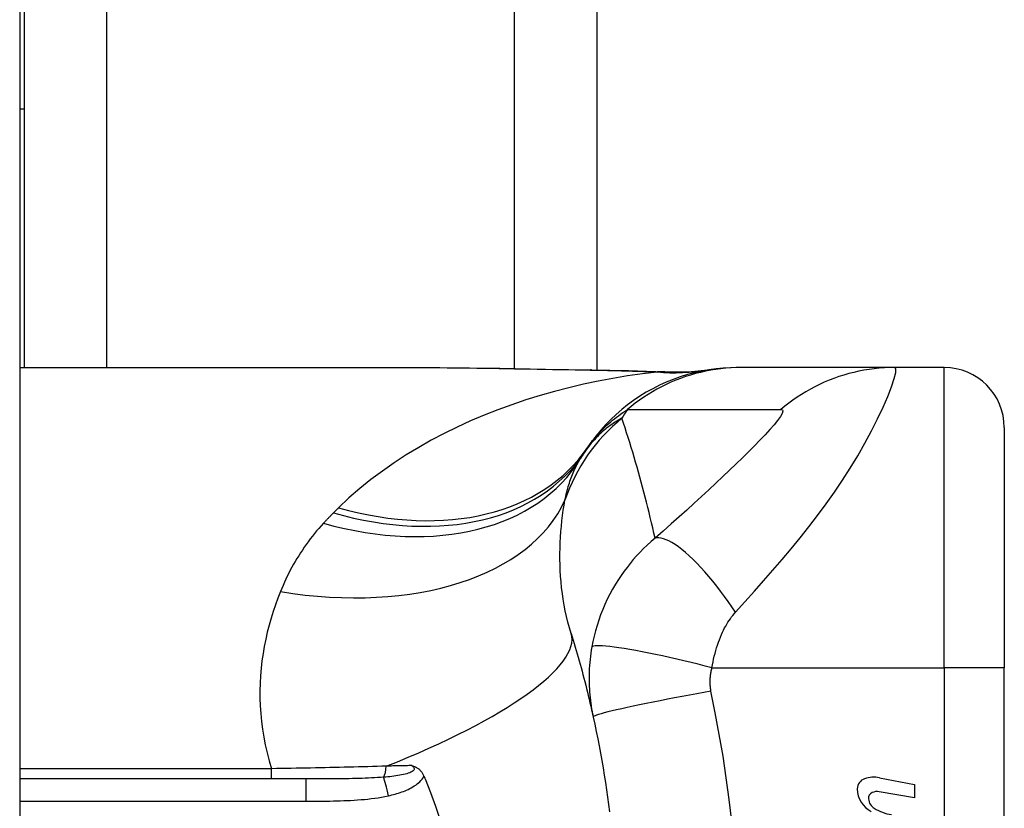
# Model space of a CAD drawing. Header units: inches. Extents: x 3.3 to 95.3, y 5.9 to 50.1.
# Tile 60 of 64: x 58.011 to 58.656, y 28.366 to 28.883. Entities that reach past the tile are written whole.
import ezdxf

# ---------------------------------------------------------------- set-up
doc = ezdxf.new("R2010")
doc.units = ezdxf.units.IN
doc.header["$MEASUREMENT"] = 0
doc.layers.add('Visible Edges(ANSI)', color=7, linetype='Continuous', lineweight=25)
doc.layers.add('Visible Tangent Edges(ANSI)', color=7, linetype='Continuous', lineweight=25)

msp = doc.modelspace()

# ---------------------------------------------------------------- linework, layer by layer
at = {"layer": 'Visible Edges(ANSI)'}
for p, q in [((58.0112, 36.02566), (58.0112, 20.51466)), ((58.3892, 34.99457), (58.3892, 28.653)), ((58.0142, 28.94917), (58.0142, 28.82417)), ((58.0112, 28.82417), (58.0142, 28.82417)), ((58.0142, 28.82417), (58.0142, 28.65451)), ((58.0112, 28.65451), (58.26715, 28.65451)), ((58.48375, 28.65451), (58.48133, 28.65451)), ((58.58418, 28.65451), (58.48375, 28.65451)), ((58.61671, 28.65451), (58.58418, 28.65451)), ((58.65608, 28.61514), (58.65608, 28.45766)), ((58.65608, 28.08365), (58.65608, 28.45766)), ((58.1986, 28.38483), (58.0112, 28.38483)), ((58.57433, 28.38562), (58.59718, 28.38118)), ((58.59718, 28.37238), (58.57418, 28.37643)), ((58.59718, 28.38118), (58.59718, 28.37238))]:
    msp.add_line(p, q, dxfattribs=at)
at = {"layer": 'Visible Edges(ANSI)', "flags": 128}
for points in [[(58.26715, 28.65451), (58.29616, 28.65437), (58.32566, 28.65401), (58.35555, 28.65354), (58.38573, 28.65305)], [(58.48133, 28.65451), (58.47668, 28.65442), (58.472, 28.65415), (58.4673, 28.65368), (58.46258, 28.65302), (58.45787, 28.65216), (58.45316, 28.65111), (58.44848, 28.64985), (58.44383, 28.6484), (58.43923, 28.64676), (58.43469, 28.64492), (58.43023, 28.64289), (58.42584, 28.64067), (58.42156, 28.63827), (58.41738, 28.6357), (58.41332, 28.63297), (58.40938, 28.63007), (58.40558, 28.62703), (58.40193, 28.62384), (58.39843, 28.62053), (58.39508, 28.6171), (58.3919, 28.61355), (58.38888, 28.60991), (58.38604, 28.60619), (58.38337, 28.60239)], [(58.38573, 28.65305), (58.41003, 28.65255), (58.43383, 28.65171)], [(58.43383, 28.65171), (58.449, 28.65176), (58.46412, 28.65325)], [(58.37239, 28.48016), (58.37307, 28.47795), (58.37375, 28.47574), (58.37441, 28.47352), (58.37508, 28.4713), (58.37573, 28.46907), (58.37638, 28.46683), (58.37702, 28.46458), (58.37765, 28.46233), (58.37828, 28.46007), (58.3789, 28.45781), (58.37951, 28.45554), (58.38012, 28.45326), (58.38072, 28.45097), (58.38131, 28.44868), (58.3819, 28.44639), (58.38248, 28.44408), (58.38305, 28.44177), (58.38361, 28.43945), (58.38417, 28.43713), (58.38472, 28.43479), (58.38527, 28.43245), (58.3858, 28.43011), (58.38633, 28.42776), (58.38685, 28.4254)], [(58.38685, 28.4254), (58.38788, 28.42067), (58.38886, 28.41594), (58.38982, 28.41119), (58.39074, 28.40644), (58.39163, 28.40167), (58.39249, 28.3969), (58.39331, 28.39212), (58.39411, 28.38734), (58.39487, 28.38254), (58.39559, 28.37774), (58.39629, 28.37294), (58.39695, 28.36813), (58.39758, 28.36331)], [(58.26804, 28.39359), (58.26842, 28.39347), (58.2688, 28.39334), (58.26918, 28.39321), (58.26956, 28.39306), (58.26993, 28.39291), (58.27031, 28.39274), (58.27068, 28.39255), (58.27105, 28.39235), (58.27142, 28.39213), (58.27179, 28.3919), (58.27216, 28.39164), (58.27252, 28.39136), (58.27288, 28.39105), (58.27323, 28.39073), (58.27357, 28.39038), (58.2739, 28.39001), (58.27422, 28.38963), (58.27452, 28.38924), (58.2748, 28.38883), (58.27507, 28.38841), (58.27532, 28.38798), (58.27556, 28.38754), (58.27578, 28.38708), (58.27599, 28.38662)], [(58.27599, 28.38662), (58.27602, 28.38655), (58.27606, 28.38647), (58.27609, 28.3864), (58.27612, 28.38632), (58.27615, 28.38625), (58.27618, 28.38617), (58.27622, 28.3861), (58.27625, 28.38602), (58.27628, 28.38595), (58.27631, 28.38587), (58.27634, 28.3858), (58.27637, 28.38573), (58.27641, 28.38565), (58.27644, 28.38558), (58.27647, 28.3855), (58.2765, 28.38543), (58.27653, 28.38535), (58.27656, 28.38528), (58.2766, 28.3852), (58.27663, 28.38513), (58.27666, 28.38505), (58.27669, 28.38498), (58.27672, 28.3849), (58.27675, 28.38483)], [(58.27675, 28.38483), (58.28032, 28.37594), (58.28359, 28.36691), (58.28657, 28.35773)]]:
    msp.add_lwpolyline(points, dxfattribs=at)
at = {"layer": 'Visible Edges(ANSI)'}
for centre, radius, start, end in [((58.61671, 28.61514), 0.03937, 0, 90), ((58.87588, 28.27066), 0.59381, 146.03787, 146.47918), ((58.47929, 28.53336), 0.11811, 146.47918, 148.69993), ((58.5668, 28.37834), 0.007, 108.47479, 179.6788), ((58.57066, 28.36677), 0.0192, 79, 108.47479), ((58.57617, 28.37829), 0.01637, 179.6788, 243.95078), ((58.57108, 28.37221), 0.004, 113.54875, 186.10268), ((58.57276, 28.36836), 0.0082, 79.9922, 113.54875), ((58.57545, 28.37267), 0.0084, 186.10268, 237.60833), ((58.58712, 28.39203), 0.031, 238.55841, 260.82565)]:
    msp.add_arc(centre, radius, start, end, dxfattribs=at)
at = {"layer": 'Visible Tangent Edges(ANSI)'}
for p, q in [((58.06805, 34.99457), (58.06805, 28.65451)), ((58.33535, 28.65386), (58.33535, 34.99457)), ((58.61671, 28.45766), (58.61671, 28.65451)), ((58.46463, 28.45766), (58.61671, 28.45766)), ((58.61671, 28.45766), (58.61671, 28.08365)), ((58.65608, 28.45766), (58.61671, 28.45766)), ((58.17616, 28.39157), (58.0112, 28.39157)), ((58.17616, 28.38483), (58.17616, 28.39157)), ((58.1986, 28.38483), (58.1986, 28.37025)), ((58.0112, 28.37025), (58.1986, 28.37025))]:
    msp.add_line(p, q, dxfattribs=at)
at = {"layer": 'Visible Tangent Edges(ANSI)', "flags": 128}
for points in [[(58.26715, 28.65451), (58.27192, 28.65451), (58.27671, 28.65449), (58.28151, 28.65447), (58.28633, 28.65444), (58.29116, 28.6544), (58.29601, 28.65435), (58.30086, 28.65429), (58.30573, 28.65423), (58.31062, 28.65417), (58.31552, 28.6541), (58.32042, 28.65402), (58.32534, 28.65394), (58.33027, 28.65386), (58.33521, 28.65377), (58.34017, 28.65369), (58.34513, 28.6536), (58.3501, 28.65351), (58.35507, 28.65342), (58.36006, 28.65333), (58.36506, 28.65324), (58.37007, 28.65315), (58.37508, 28.65306), (58.38011, 28.65298), (58.38514, 28.65289)], [(58.38573, 28.65305), (58.3857, 28.65305), (58.38568, 28.65305), (58.38565, 28.65305), (58.38563, 28.65305), (58.3856, 28.65305), (58.38558, 28.65305), (58.38555, 28.65304), (58.38553, 28.65304), (58.3855, 28.65303), (58.38548, 28.65303), (58.38545, 28.65302), (58.38543, 28.65301), (58.3854, 28.65301), (58.38538, 28.653), (58.38536, 28.65299), (58.38533, 28.65298), (58.38531, 28.65297), (58.38528, 28.65296), (58.38526, 28.65295), (58.38523, 28.65294), (58.38521, 28.65293), (58.38519, 28.65292), (58.38516, 28.65291), (58.38514, 28.65289)], [(58.38514, 28.65289), (58.38699, 28.65286), (58.38884, 28.65283), (58.39068, 28.65279), (58.39252, 28.65276), (58.39437, 28.65272), (58.3962, 28.65268), (58.39804, 28.65264), (58.39987, 28.65259), (58.4017, 28.65255), (58.40353, 28.6525), (58.40535, 28.65245), (58.40718, 28.6524), (58.40899, 28.65234), (58.41081, 28.65229), (58.41262, 28.65223), (58.41443, 28.65217), (58.41623, 28.65211), (58.41804, 28.65204), (58.41983, 28.65197), (58.42163, 28.6519), (58.42342, 28.65183), (58.4252, 28.65175), (58.42699, 28.65168), (58.42876, 28.65159)], [(58.48375, 28.65451), (58.48044, 28.65447), (58.47711, 28.65432), (58.47378, 28.65408), (58.47044, 28.65374), (58.4671, 28.65329), (58.46377, 28.65275), (58.46044, 28.65211), (58.45713, 28.65137), (58.45383, 28.65052), (58.45056, 28.64958), (58.44731, 28.64854), (58.44409, 28.64741), (58.4409, 28.64618), (58.43776, 28.64485), (58.43465, 28.64343), (58.43159, 28.64192), (58.42858, 28.64033), (58.42563, 28.63865), (58.42273, 28.63689), (58.41989, 28.63504), (58.41712, 28.63313), (58.41441, 28.63113), (58.41177, 28.62907), (58.4092, 28.62695)], [(58.48004, 28.49413), (58.48619, 28.501), (58.49236, 28.50793), (58.49846, 28.51481), (58.5045, 28.52169), (58.51049, 28.52864), (58.51643, 28.53568), (58.5223, 28.54284), (58.52809, 28.55012), (58.53377, 28.55753), (58.53934, 28.56509), (58.54478, 28.57281), (58.55007, 28.58066), (58.55518, 28.58865), (58.56008, 28.59673), (58.56474, 28.60485), (58.56911, 28.61293), (58.57313, 28.62086), (58.57672, 28.62847), (58.5798, 28.63557), (58.58226, 28.64192), (58.58401, 28.64723), (58.58494, 28.65122), (58.585, 28.65369), (58.58418, 28.65451)], [(58.58418, 28.65451), (58.58086, 28.65447), (58.57753, 28.65432), (58.5742, 28.65408), (58.57086, 28.65374), (58.56752, 28.65329), (58.56418, 28.65275), (58.56085, 28.65211), (58.55754, 28.65137), (58.55425, 28.65053), (58.55097, 28.64959), (58.54773, 28.64855), (58.54451, 28.64742), (58.54133, 28.64619), (58.53819, 28.64486), (58.53509, 28.64345), (58.53204, 28.64194), (58.52904, 28.64035), (58.52609, 28.63867), (58.5232, 28.63691), (58.52037, 28.63507), (58.5176, 28.63315), (58.5149, 28.63116), (58.51227, 28.6291), (58.50971, 28.62698)], [(58.42876, 28.65159), (58.41904, 28.6504), (58.40933, 28.649), (58.39966, 28.64739), (58.39002, 28.64557), (58.38042, 28.64354), (58.37089, 28.6413), (58.36142, 28.63884), (58.35203, 28.63616), (58.34272, 28.63327), (58.33351, 28.63016), (58.3244, 28.62684), (58.31542, 28.62329), (58.30655, 28.61952), (58.29782, 28.61553), (58.28923, 28.61131), (58.2808, 28.60686), (58.27252, 28.60218), (58.2644, 28.59726), (58.25647, 28.5921), (58.24873, 28.58669), (58.2412, 28.58104), (58.23391, 28.57515), (58.22687, 28.56901), (58.2201, 28.56263)], [(58.43174, 28.65169), (58.43167, 28.65169), (58.4316, 28.65168), (58.43152, 28.65168), (58.43144, 28.65167), (58.43135, 28.65167), (58.43126, 28.65167), (58.43116, 28.65166), (58.43105, 28.65166), (58.43095, 28.65165), (58.43083, 28.65165), (58.43071, 28.65165), (58.43059, 28.65164), (58.43046, 28.65164), (58.43033, 28.65163), (58.43019, 28.65163), (58.43005, 28.65163), (58.4299, 28.65162), (58.42975, 28.65162), (58.4296, 28.65161), (58.42944, 28.65161), (58.42928, 28.65161), (58.42911, 28.6516), (58.42894, 28.6516), (58.42876, 28.65159)], [(58.43383, 28.65171), (58.43374, 28.65172), (58.43365, 28.65172), (58.43357, 28.65172), (58.43348, 28.65172), (58.43339, 28.65173), (58.4333, 28.65173), (58.43322, 28.65173), (58.43313, 28.65173), (58.43304, 28.65173), (58.43296, 28.65173), (58.43287, 28.65173), (58.43278, 28.65173), (58.4327, 28.65173), (58.43261, 28.65173), (58.43252, 28.65173), (58.43243, 28.65172), (58.43235, 28.65172), (58.43226, 28.65172), (58.43217, 28.65171), (58.43209, 28.65171), (58.432, 28.65171), (58.43191, 28.6517), (58.43183, 28.6517), (58.43174, 28.65169)], [(58.38337, 28.60239), (58.38409, 28.60344), (58.38484, 28.6045), (58.38562, 28.60555), (58.38642, 28.60659), (58.38725, 28.60764), (58.38811, 28.60868), (58.38899, 28.60971), (58.38991, 28.61075), (58.39085, 28.61178), (58.39182, 28.61281), (58.39282, 28.61384), (58.39386, 28.61486), (58.39493, 28.61588), (58.39603, 28.6169), (58.39717, 28.61792), (58.39835, 28.61894), (58.39956, 28.61995), (58.40081, 28.62096), (58.4021, 28.62196), (58.40343, 28.62297), (58.40481, 28.62397), (58.40622, 28.62496), (58.40769, 28.62596), (58.4092, 28.62695)], [(58.4092, 28.62695), (58.4134, 28.62695), (58.4176, 28.62695), (58.42178, 28.62695), (58.42596, 28.62695), (58.43014, 28.62695), (58.43433, 28.62695), (58.43852, 28.62695), (58.4427, 28.62695), (58.44689, 28.62695), (58.45107, 28.62695), (58.45526, 28.62695), (58.45944, 28.62695), (58.46363, 28.62695), (58.46782, 28.62695), (58.472, 28.62695), (58.47619, 28.62695), (58.48037, 28.62695), (58.48456, 28.62695), (58.48874, 28.62695), (58.49293, 28.62695), (58.49712, 28.62695), (58.50131, 28.62695), (58.50548, 28.62693), (58.50971, 28.62698)], [(58.50971, 28.62698), (58.51075, 28.62673), (58.51104, 28.62585), (58.51058, 28.62438), (58.50941, 28.62236), (58.50761, 28.61988), (58.5053, 28.61703), (58.50255, 28.61387), (58.49945, 28.61048), (58.49605, 28.6069), (58.49242, 28.60317), (58.48859, 28.59932), (58.48459, 28.59537), (58.48044, 28.59132), (58.47616, 28.5872), (58.47175, 28.583), (58.46723, 28.57874), (58.4626, 28.57442), (58.45786, 28.57004), (58.45303, 28.5656), (58.4481, 28.56112), (58.44308, 28.55659), (58.43794, 28.552), (58.43267, 28.54732), (58.42736, 28.54265)], [(58.40562, 28.62128), (58.40452, 28.62067), (58.40342, 28.62004), (58.40232, 28.61938), (58.40123, 28.6187), (58.40014, 28.618), (58.39906, 28.61726), (58.39798, 28.6165), (58.39691, 28.61572), (58.39585, 28.6149), (58.39479, 28.61405), (58.39373, 28.61317), (58.39269, 28.61227), (58.39165, 28.61133), (58.39062, 28.61036), (58.38959, 28.60935), (58.38858, 28.60831), (58.38757, 28.60723), (58.38657, 28.60612), (58.38559, 28.60497), (58.38461, 28.60378), (58.38365, 28.60254), (58.38269, 28.60127), (58.38175, 28.59995), (58.38083, 28.59858)], [(58.42736, 28.54265), (58.4266, 28.54604), (58.42583, 28.54943), (58.42504, 28.5528), (58.42424, 28.55616), (58.42343, 28.55952), (58.42261, 28.56286), (58.42177, 28.56619), (58.42092, 28.56951), (58.42006, 28.57283), (58.41918, 28.57613), (58.4183, 28.57942), (58.4174, 28.5827), (58.41648, 28.58597), (58.41556, 28.58923), (58.41462, 28.59248), (58.41367, 28.59572), (58.41271, 28.59895), (58.41173, 28.60217), (58.41074, 28.60538), (58.40974, 28.60858), (58.40873, 28.61177), (58.40771, 28.61495), (58.40667, 28.61812), (58.40562, 28.62128)], [(58.36835, 28.56767), (58.36861, 28.56897), (58.3689, 28.57025), (58.36919, 28.57152), (58.3695, 28.57278), (58.36982, 28.57402), (58.37015, 28.57524), (58.37049, 28.57645), (58.37085, 28.57765), (58.37122, 28.57883), (58.37161, 28.57999), (58.372, 28.58114), (58.37241, 28.58228), (58.37284, 28.5834), (58.37328, 28.5845), (58.37373, 28.58559), (58.37419, 28.58666), (58.37467, 28.58772), (58.37516, 28.58877), (58.37566, 28.5898), (58.37618, 28.59081), (58.3767, 28.59181), (58.37725, 28.59279), (58.3778, 28.59376), (58.37837, 28.59472)], [(58.2201, 28.56263), (58.21996, 28.56249), (58.21982, 28.56235), (58.21967, 28.56221), (58.21953, 28.56207), (58.21939, 28.56193), (58.21925, 28.56179), (58.21911, 28.56166), (58.21897, 28.56152), (58.21883, 28.56138), (58.21869, 28.56124), (58.21855, 28.5611), (58.21841, 28.56096), (58.21827, 28.56082), (58.21812, 28.56068), (58.21798, 28.56054), (58.21784, 28.5604), (58.2177, 28.56026), (58.21756, 28.56012), (58.21742, 28.55998), (58.21728, 28.55984), (58.21714, 28.5597), (58.217, 28.55956), (58.21686, 28.55942), (58.21672, 28.55928)], [(58.37239, 28.48016), (58.3713, 28.48385), (58.3703, 28.48756), (58.36938, 28.49131), (58.36856, 28.49507), (58.36783, 28.49884), (58.36719, 28.50263), (58.36664, 28.50641), (58.36617, 28.51019), (58.36579, 28.51396), (58.36549, 28.51771), (58.36526, 28.52144), (58.36512, 28.52516), (58.36504, 28.52885), (58.36504, 28.53252), (58.3651, 28.53617), (58.36523, 28.5398), (58.36543, 28.54339), (58.36568, 28.54696), (58.366, 28.55051), (58.36637, 28.55401), (58.36679, 28.55749), (58.36726, 28.56092), (58.36778, 28.56431), (58.36835, 28.56767)], [(58.21672, 28.55928), (58.21644, 28.559), (58.21616, 28.55872), (58.21588, 28.55844), (58.2156, 28.55816), (58.21533, 28.55788), (58.21505, 28.5576), (58.21477, 28.55732), (58.2145, 28.55704), (58.21423, 28.55675), (58.21395, 28.55647), (58.21368, 28.55619), (58.2134, 28.55591), (58.21313, 28.55562), (58.21286, 28.55534), (58.21259, 28.55505), (58.21232, 28.55477), (58.21205, 28.55448), (58.21178, 28.55419), (58.21151, 28.55391), (58.21124, 28.55362), (58.21097, 28.55333), (58.21071, 28.55304), (58.21044, 28.55276), (58.21017, 28.55247)], [(58.21017, 28.55247), (58.20865, 28.55079), (58.20716, 28.54909), (58.2057, 28.54738), (58.20428, 28.54565), (58.20288, 28.5439), (58.20151, 28.54213), (58.20018, 28.54035), (58.19887, 28.53855), (58.19759, 28.53674), (58.19635, 28.53491), (58.19513, 28.53306), (58.19395, 28.5312), (58.19279, 28.52932), (58.19166, 28.52743), (58.19056, 28.52552), (58.18949, 28.5236), (58.18845, 28.52166), (58.18744, 28.5197), (58.18646, 28.51773), (58.1855, 28.51575), (58.18457, 28.51375), (58.18368, 28.51174), (58.18281, 28.50971), (58.18196, 28.50767)], [(58.42736, 28.54265), (58.42476, 28.54042), (58.42225, 28.53815), (58.41983, 28.53583), (58.41749, 28.53346), (58.41524, 28.53105), (58.41307, 28.52859), (58.41098, 28.52609), (58.40897, 28.52354), (58.40702, 28.52095), (58.40515, 28.5183), (58.40332, 28.51554), (58.40141, 28.5125), (58.39949, 28.50921), (58.3977, 28.5059), (58.39604, 28.50261), (58.39449, 28.49927), (58.39303, 28.49587), (58.39169, 28.49244), (58.39045, 28.48899), (58.38933, 28.4855), (58.38831, 28.48199), (58.3874, 28.47846), (58.38661, 28.47494), (58.38593, 28.4714)], [(58.48004, 28.49413), (58.47769, 28.49761), (58.47527, 28.50108), (58.47279, 28.50451), (58.47026, 28.5079), (58.4677, 28.51123), (58.46511, 28.51447), (58.46251, 28.5176), (58.4599, 28.52061), (58.4573, 28.52349), (58.45473, 28.52621), (58.45219, 28.52875), (58.44971, 28.53111), (58.44728, 28.53328), (58.44493, 28.53523), (58.44266, 28.53697), (58.44049, 28.53849), (58.43843, 28.53978), (58.43647, 28.54084), (58.43464, 28.54168), (58.43292, 28.54229), (58.43134, 28.54269), (58.42988, 28.54288), (58.42856, 28.54286), (58.42736, 28.54265)], [(58.18196, 28.50767), (58.18029, 28.50338), (58.1787, 28.49902), (58.17721, 28.49461), (58.17583, 28.49014), (58.17454, 28.48561), (58.17337, 28.48103), (58.17232, 28.47639), (58.17138, 28.47171), (58.17057, 28.46698), (58.16989, 28.4622), (58.16934, 28.45739), (58.16892, 28.45253), (58.16865, 28.44763), (58.16852, 28.44268), (58.16854, 28.43771), (58.16871, 28.43269), (58.16905, 28.42764), (58.16954, 28.42255), (58.17021, 28.41743), (58.17104, 28.41228), (58.17205, 28.40712), (58.17324, 28.40194), (58.17461, 28.39676), (58.17616, 28.39157)], [(58.46463, 28.45766), (58.46495, 28.45959), (58.46531, 28.4615), (58.4657, 28.46341), (58.46613, 28.4653), (58.4666, 28.46717), (58.4671, 28.46901), (58.46763, 28.47083), (58.46821, 28.47263), (58.46881, 28.47439), (58.46944, 28.47611), (58.47012, 28.47782), (58.47083, 28.47952), (58.47154, 28.48108), (58.47222, 28.48247), (58.47291, 28.4838), (58.47363, 28.48509), (58.47436, 28.48634), (58.47511, 28.48755), (58.47588, 28.48873), (58.47667, 28.48988), (58.47748, 28.491), (58.47831, 28.49208), (58.47917, 28.49312), (58.48004, 28.49413)], [(58.46463, 28.45766), (58.46014, 28.45882), (58.45555, 28.45998), (58.4509, 28.46113), (58.44621, 28.46227), (58.44151, 28.46337), (58.43682, 28.46445), (58.43218, 28.46548), (58.42762, 28.46646), (58.42317, 28.46738), (58.41887, 28.46824), (58.41474, 28.46903), (58.41082, 28.46973), (58.40713, 28.47036), (58.4037, 28.47089), (58.40055, 28.47133), (58.39769, 28.47169), (58.39513, 28.47195), (58.39289, 28.47212), (58.39097, 28.4722), (58.38936, 28.47219), (58.38806, 28.4721), (58.38706, 28.47194), (58.38636, 28.4717), (58.38593, 28.4714)], [(58.38593, 28.4714), (58.38558, 28.46933), (58.38527, 28.46726), (58.385, 28.46522), (58.38477, 28.46319), (58.38457, 28.46117), (58.38441, 28.45915), (58.38428, 28.45711), (58.38419, 28.45512), (58.38413, 28.45317), (58.38411, 28.45126), (58.38412, 28.44935), (58.38415, 28.44746), (58.38422, 28.44559), (58.38431, 28.44373), (58.38444, 28.44187), (58.38459, 28.44002), (58.38478, 28.43816), (58.38499, 28.43632), (58.38523, 28.43448), (58.3855, 28.43265), (58.3858, 28.43083), (58.38612, 28.42901), (58.38647, 28.4272), (58.38685, 28.4254)], [(58.46397, 28.44233), (58.46387, 28.44294), (58.46378, 28.44356), (58.4637, 28.44418), (58.46363, 28.44479), (58.46357, 28.44541), (58.46352, 28.44603), (58.46348, 28.44666), (58.46346, 28.44728), (58.46344, 28.44791), (58.46344, 28.44853), (58.46345, 28.44915), (58.46347, 28.44978), (58.4635, 28.45041), (58.46354, 28.45105), (58.46359, 28.45168), (58.46366, 28.45233), (58.46373, 28.45299), (58.46382, 28.45366), (58.46393, 28.45433), (58.46404, 28.45499), (58.46417, 28.45565), (58.46431, 28.45632), (58.46446, 28.45699), (58.46463, 28.45766)], [(58.46397, 28.44233), (58.45934, 28.44151), (58.45462, 28.44066), (58.44983, 28.43979), (58.44501, 28.43889), (58.44018, 28.43798), (58.43539, 28.43706), (58.43065, 28.43614), (58.42601, 28.43522), (58.42151, 28.43431), (58.41718, 28.43341), (58.41305, 28.43254), (58.40916, 28.4317), (58.40553, 28.43089), (58.40219, 28.43012), (58.39916, 28.4294), (58.39645, 28.42873), (58.39408, 28.42811), (58.39206, 28.42755), (58.39038, 28.42704), (58.38904, 28.4266), (58.38803, 28.42621), (58.38734, 28.42589), (58.38695, 28.42561), (58.38685, 28.4254)], [(58.4776, 28.35697), (58.47594, 28.37129), (58.47402, 28.38558), (58.47185, 28.39983), (58.46942, 28.41403), (58.46672, 28.42819), (58.46397, 28.44233)], [(58.2513, 28.39325), (58.2483, 28.39315), (58.24529, 28.39305), (58.24226, 28.39296), (58.23921, 28.39287), (58.23616, 28.39278), (58.23308, 28.3927), (58.23, 28.39261), (58.2269, 28.39253), (58.22379, 28.39246), (58.22068, 28.39238), (58.21755, 28.39231), (58.21441, 28.39224), (58.21126, 28.39217), (58.2081, 28.3921), (58.20493, 28.39204), (58.20176, 28.39198), (58.19857, 28.39192), (58.19538, 28.39186), (58.19218, 28.39181), (58.18898, 28.39176), (58.18578, 28.39171), (58.18257, 28.39166), (58.17936, 28.39161), (58.17616, 28.39157)], [(58.26804, 28.39359), (58.26865, 28.39311), (58.26913, 28.39262), (58.26944, 28.39211), (58.26957, 28.3916), (58.26951, 28.39109), (58.26924, 28.39059), (58.26881, 28.39012), (58.26821, 28.38968), (58.26748, 28.38927), (58.26663, 28.38889), (58.26569, 28.38855), (58.26468, 28.38823), (58.26361, 28.38794), (58.26249, 28.38768), (58.26132, 28.38743), (58.26012, 28.38721), (58.25888, 28.387), (58.2576, 28.38681), (58.2563, 28.38664), (58.25498, 28.38648), (58.25364, 28.38633), (58.25228, 28.38619), (58.2509, 28.38607), (58.24952, 28.38595)], [(58.26804, 28.39359), (58.26735, 28.39357), (58.26666, 28.39356), (58.26597, 28.39355), (58.26528, 28.39353), (58.26459, 28.39352), (58.2639, 28.3935), (58.2632, 28.39349), (58.26251, 28.39348), (58.26181, 28.39346), (58.26112, 28.39345), (58.26042, 28.39343), (58.25972, 28.39342), (58.25903, 28.3934), (58.25833, 28.39339), (58.25763, 28.39338), (58.25693, 28.39336), (58.25622, 28.39335), (58.25552, 28.39333), (58.25482, 28.39332), (58.25412, 28.3933), (58.25341, 28.39329), (58.25271, 28.39327), (58.252, 28.39326), (58.2513, 28.39325)], [(58.24952, 28.38595), (58.24757, 28.38581), (58.2456, 28.38568), (58.2436, 28.38556), (58.24159, 28.38546), (58.23955, 28.38537), (58.2375, 28.38528), (58.23544, 28.38521), (58.23336, 28.38515), (58.23126, 28.3851), (58.22916, 28.38505), (58.22704, 28.38501), (58.22491, 28.38497), (58.22277, 28.38494), (58.22062, 28.38492), (58.21846, 28.38489), (58.21628, 28.38488), (58.2141, 28.38486), (58.21191, 28.38485), (58.20971, 28.38484), (58.2075, 28.38484), (58.20529, 28.38483), (58.20306, 28.38483), (58.20083, 28.38483), (58.1986, 28.38483)], [(58.25266, 28.3738), (58.25376, 28.37405), (58.25487, 28.37432), (58.25597, 28.3746), (58.25708, 28.3749), (58.25818, 28.37522), (58.25927, 28.37556), (58.26036, 28.37591), (58.26144, 28.37629), (58.26251, 28.37669), (58.26357, 28.37711), (58.26462, 28.37756), (58.26565, 28.37803), (58.26667, 28.37854), (58.26767, 28.37907), (58.26865, 28.37963), (58.26961, 28.38023), (58.27055, 28.38087), (58.27146, 28.38155), (58.27234, 28.38228), (58.27319, 28.38305), (58.27398, 28.38387), (58.27472, 28.38474), (58.27539, 28.38565), (58.27599, 28.38662)], [(58.1986, 28.37025), (58.20086, 28.37025), (58.20312, 28.37026), (58.20538, 28.37027), (58.20764, 28.37028), (58.2099, 28.3703), (58.21216, 28.37033), (58.21442, 28.37036), (58.21668, 28.3704), (58.21894, 28.37046), (58.2212, 28.37053), (58.22346, 28.37061), (58.22571, 28.3707), (58.22797, 28.37081), (58.23023, 28.37094), (58.23249, 28.3711), (58.23475, 28.37127), (58.237, 28.37147), (58.23925, 28.37169), (58.2415, 28.37195), (58.24375, 28.37224), (58.24599, 28.37256), (58.24822, 28.37293), (58.25044, 28.37334), (58.25266, 28.3738)]]:
    msp.add_lwpolyline(points, dxfattribs=at)
at = {"layer": 'Visible Tangent Edges(ANSI)'}
msp.add_arc((58.77647, 28.39138), 0.43633, 147.32435, 148.20432, dxfattribs=at)
for centre, major_axis, ratio, start_param, end_param in [((58.42876, 28.84695), (0.03285, -0.19409), 0.802573, 6.07533, 6.283185), ((58.43545, 28.84801), (0.02867, -0.19475), 0.91694, 6.10346, 6.283185), ((58.48018, 28.53074), (0.11201, 0.03746), 0.992002, 1.934247, 2.496049), ((58.2201, 28.71236), (0.16327, -0.10997), 0.696909, 5.151259, 6.283185), ((58.21017, 28.69699), (0.1682, -0.10227), 0.678602, 5.103708, 6.283185), ((58.21672, 28.70729), (0.16411, -0.10871), 0.689059, 5.140584, 6.283185), ((58.18196, 28.62922), (0.19017, -0.05083), 0.604241, 4.872507, 6.187736), ((58.1844, 28.42177), (0.18799, 0.05839), 0.249251, 4.997807, 6.283185), ((58.24795, 28.39467), (0, 0.00984), 0.343453, 3.624092, 4.566988), ((58.25266, 28.36852), (0.00402, -0.01927), 0.056853, 1.836987, 2.689915)]:
    msp.add_ellipse(centre, major_axis=major_axis, ratio=ratio, start_param=start_param, end_param=end_param, dxfattribs=at)

doc.saveas('drawing.dxf')
